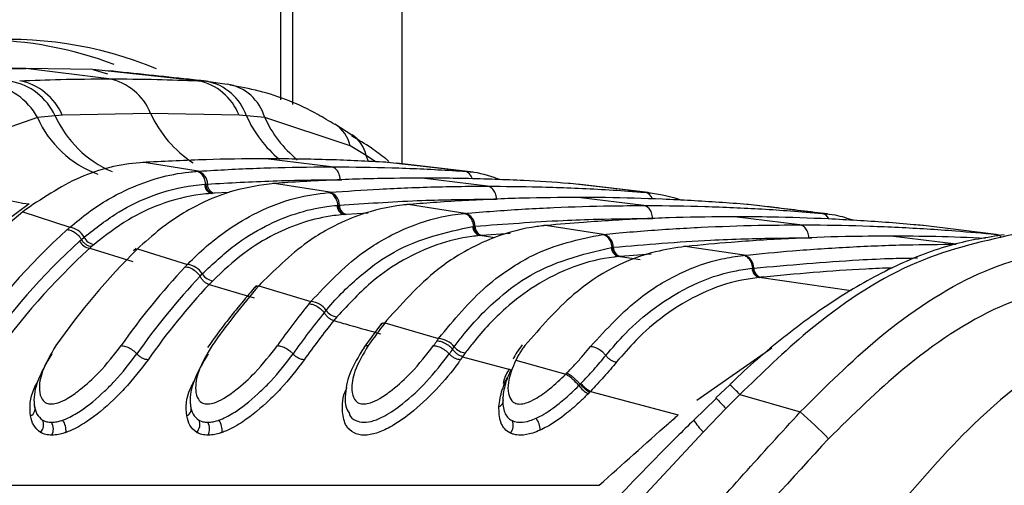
# Model space of a CAD drawing. Header units: millimetres. Extents: x 20 to 22981, y 40 to 19992.
# Tile 137 of 158: x 17778 to 17827, y 5893 to 5916. Entities that reach past the tile are written whole.
import ezdxf

# ---------------------------------------------------------------- set-up
doc = ezdxf.new("R2010")
doc.units = ezdxf.units.MM
doc.header["$LTSCALE"] = 2

msp = doc.modelspace()

# ---------------------------------------------------------------- linework, layer by layer
at = {"color": 8, "linetype": 'Continuous', "lineweight": 25}
for p, q in [((17791.247, 5911.814), (17791.247, 6410.022)), ((17797.262, 6410.022), (17797.262, 5908.625)), ((17795.609, 5908.74), (17795.496, 5909.041)), ((17795.949, 5908.726), (17795.496, 5909.041)), ((17794.206, 5907.832), (17794.286, 5907.831)), ((17788.668, 5907.195), (17787.925, 5907.158)), ((17795.597, 5906.174), (17794.497, 5906.11)), ((17801.904, 5904.938), (17801.145, 5905.053)), ((17802.664, 5905.156), (17801.251, 5905.063)), ((17817.541, 5904.945), (17817.691, 5904.942)), ((17809.144, 5903.846), (17808.048, 5904.01)), ((17809.69, 5904.131), (17808.142, 5904.019)), ((17819.642, 5902.301), (17815.06, 5902.97)), ((17811.954, 5896.867), (17815.695, 5899.471))]:
    msp.add_line(p, q, dxfattribs=at)
at = {"color": 7, "linetype": 'Continuous', "lineweight": 25}
for p, q in [((17791.832, 5911.58), (17791.832, 6410.022)), ((17775.208, 5913.313), (17778.544, 5913.367)), ((17778.544, 5913.367), (17777.068, 5913.367)), ((17782.674, 5912.856), (17778.544, 5913.367)), ((17781.88, 5913.313), (17778.544, 5913.367)), ((17787.116, 5912.76), (17781.88, 5913.313)), ((17781.88, 5913.313), (17782.606, 5913.112)), ((17787.116, 5912.76), (17787.543, 5912.734)), ((17787.543, 5912.734), (17788.565, 5912.599)), ((17784.758, 5911.138), (17780.361, 5911.043)), ((17789.16, 5911.043), (17784.758, 5911.138)), ((17779.118, 5910.932), (17775.078, 5909.515)), ((17779.999, 5911.022), (17779.118, 5910.932)), ((17780.361, 5911.043), (17779.999, 5911.022)), ((17789.527, 5911.022), (17789.16, 5911.043)), ((17790.439, 5910.932), (17789.527, 5911.022)), ((17794.691, 5909.515), (17790.439, 5910.932)), ((17794.779, 5910.048), (17793.928, 5910.597)), ((17795.496, 5909.041), (17794.691, 5909.515)), ((17784.44, 5908.696), (17784.376, 5908.698)), ((17784.534, 5908.701), (17784.44, 5908.696)), ((17787.117, 5908.256), (17784.44, 5908.696)), ((17793.756, 5908.474), (17790.499, 5908.877)), ((17796.558, 5908.696), (17796.465, 5908.701)), ((17796.619, 5908.747), (17796.481, 5908.869)), ((17800.394, 5908.256), (17796.558, 5908.696)), ((17800.825, 5908.215), (17797.026, 5908.652)), ((17787.029, 5908.25), (17787.117, 5908.256)), ((17800.394, 5908.256), (17800.481, 5908.25)), ((17790.908, 5907.646), (17790.84, 5907.648)), ((17790.986, 5907.652), (17790.908, 5907.646)), ((17793.682, 5907.207), (17790.908, 5907.646)), ((17801.534, 5907.511), (17798.277, 5907.914)), ((17805.647, 5907.646), (17805.569, 5907.652)), ((17809.385, 5907.207), (17805.647, 5907.646)), ((17787.446, 5907.606), (17787.502, 5907.61)), ((17787.503, 5907.61), (17787.588, 5907.616)), ((17787.84, 5907.153), (17787.781, 5907.149)), ((17787.925, 5907.158), (17787.84, 5907.153)), ((17793.608, 5907.201), (17793.682, 5907.207)), ((17809.539, 5907.192), (17806.019, 5907.608)), ((17809.385, 5907.207), (17809.459, 5907.201)), ((17809.312, 5906.549), (17806.056, 5906.952)), ((17778.713, 5906.629), (17777.551, 5905.765)), ((17778.542, 5906.359), (17778.393, 5906.241)), ((17778.393, 5906.241), (17780.735, 5905.468)), ((17794.037, 5906.557), (17794.085, 5906.561)), ((17794.085, 5906.561), (17794.157, 5906.567)), ((17797.586, 5906.598), (17797.514, 5906.599)), ((17797.654, 5906.604), (17797.586, 5906.598)), ((17800.43, 5906.16), (17797.586, 5906.598)), ((17814.525, 5906.598), (17814.457, 5906.604)), ((17818.194, 5906.16), (17814.525, 5906.598)), ((17794.424, 5906.104), (17794.375, 5906.1)), ((17794.497, 5906.11), (17794.424, 5906.104)), ((17800.366, 5906.154), (17800.43, 5906.16)), ((17817.09, 5905.587), (17813.834, 5905.99)), ((17818.194, 5906.16), (17818.257, 5906.154)), ((17800.804, 5905.51), (17800.846, 5905.514)), ((17800.846, 5905.514), (17800.909, 5905.52)), ((17804.419, 5905.552), (17804.344, 5905.553)), ((17804.478, 5905.558), (17804.419, 5905.552)), ((17807.317, 5905.115), (17804.419, 5905.552)), ((17823.248, 5905.552), (17823.19, 5905.558)), ((17826.863, 5905.115), (17823.248, 5905.552)), ((17781.221, 5904.777), (17781.311, 5904.857)), ((17781.311, 5904.857), (17781.441, 5904.971)), ((17801.188, 5905.057), (17801.145, 5905.053)), ((17801.251, 5905.063), (17801.188, 5905.057)), ((17807.26, 5905.11), (17807.317, 5905.115)), ((17824.868, 5904.624), (17821.612, 5905.027)), ((17826.863, 5905.115), (17826.92, 5905.11)), ((17781.814, 5904.503), (17781.729, 5904.426)), ((17781.729, 5904.426), (17783.871, 5903.764)), ((17781.941, 5904.613), (17781.814, 5904.503)), ((17784.03, 5904.419), (17783.905, 5904.301)), ((17784.228, 5904.511), (17784.105, 5904.392)), ((17784.105, 5904.392), (17786.596, 5903.619)), ((17807.706, 5904.466), (17807.742, 5904.47)), ((17807.743, 5904.47), (17807.798, 5904.475)), ((17811.346, 5904.512), (17811.294, 5904.507)), ((17811.372, 5904.51), (17811.294, 5904.51)), ((17811.425, 5904.515), (17811.372, 5904.51)), ((17814.314, 5904.074), (17811.372, 5904.51)), ((17808.086, 5904.013), (17808.048, 5904.01)), ((17808.142, 5904.019), (17808.086, 5904.013)), ((17814.263, 5904.069), (17814.314, 5904.074)), ((17814.715, 5903.426), (17814.748, 5903.43)), ((17814.748, 5903.43), (17814.797, 5903.435)), ((17787.219, 5903.034), (17787.329, 5903.149)), ((17787.849, 5902.81), (17787.67, 5902.623)), ((17815.094, 5902.973), (17815.06, 5902.97)), ((17815.143, 5902.978), (17815.094, 5902.973)), ((17787.67, 5902.623), (17789.921, 5901.962)), ((17790.036, 5902.573), (17789.931, 5902.453)), ((17790.247, 5902.664), (17790.141, 5902.545)), ((17790.141, 5902.545), (17792.741, 5901.774)), ((17793.402, 5901.216), (17793.497, 5901.33)), ((17794.034, 5901.01), (17793.88, 5900.822)), ((17796.51, 5900.821), (17796.418, 5900.703)), ((17796.198, 5900.614), (17795.373, 5899.486)), ((17796.3, 5900.718), (17796.208, 5900.6)), ((17796.418, 5900.703), (17799.102, 5899.934)), ((17799.796, 5899.402), (17799.879, 5899.516)), ((17800.43, 5899.214), (17800.296, 5899.027)), ((17800.296, 5899.027), (17802.715, 5898.364)), ((17803.042, 5899.043), (17802.939, 5898.851)), ((17802.939, 5898.851), (17805.431, 5898.157)), ((17805.431, 5898.157), (17805.492, 5898.219)), ((17806.08, 5897.586), (17806.148, 5897.655)), ((17806.148, 5897.655), (17806.184, 5897.693)), ((17813.601, 5897.63), (17812.911, 5896.97)), ((17806.619, 5897.256), (17806.546, 5897.181)), ((17806.658, 5897.297), (17806.619, 5897.256)), ((17806.658, 5897.297), (17811.037, 5896.13)), ((17812.929, 5896.952), (17811.807, 5895.867)), ((17814.099, 5897.145), (17813.408, 5896.448)), ((17814.099, 5897.145), (17817.11, 5896.277)), ((17813.408, 5896.448), (17812.283, 5895.285)), ((17812.283, 5895.285), (17807.86, 5890.523)), ((17767.844, 5892.624), (17807.089, 5892.624))]:
    msp.add_line(p, q, dxfattribs=at)
for centre, radius, start, end in [((17777.748, 5895.964), 18.851, 67.2319, 123.226), ((17776.304, 5896.178), 18.612, 69.0867, 89.7009), ((17776.266, 5909.393), 3.241, 28.3543, 81.6925), ((17777.245, 5909.747), 3.035, 24.8516, 79.8081), ((17777.674, 5909.893), 2.922, 23.1896, 78.8965), ((17782.129, 5910.072), 2.837, 22.0793, 78.9167), ((17786.589, 5910.057), 2.754, 20.9807, 78.9709), ((17787.052, 5910.159), 2.621, 19.229, 79.2083), ((17788.179, 5910.279), 2.352, 16.1178, 80.5757), ((17779.445, 5913.181), 6.593, 218.8981, 263.6208), ((17786.934, 5907.628), 0.655, 358.9411, 73.7492), ((17787.913, 5907.597), 0.468, 178.9438, 253.6041), ((17788.056, 5907.607), 0.468, 178.9399, 253.749), ((17793.498, 5906.574), 0.659, 359.3673, 73.7942), ((17799.452, 5880.709), 33.097, 129.5162, 145.2438), ((17794.508, 5906.552), 0.471, 179.3646, 253.6676), ((17794.628, 5906.562), 0.471, 179.3659, 253.7939), ((17800.246, 5905.523), 0.663, 359.7293, 73.8339), ((17803.273, 5880.238), 33.832, 132.0753, 145.1373), ((17780.611, 5904.542), 0.934, 27.3346, 82.4061), ((17801.278, 5905.508), 0.474, 179.7236, 253.7215), ((17801.382, 5905.518), 0.474, 179.7276, 253.8336), ((17803.711, 5880.059), 33.418, 132.2975, 145.1289), ((17781.814, 5905.091), 0.671, 207.9142, 262.648), ((17782.032, 5905.269), 0.662, 206.7438, 262.0561), ((17807.132, 5904.475), 0.666, 0.0425, 73.8694), ((17803.988, 5879.961), 33.075, 132.2975, 145.1289), ((17808.388, 5879.763), 34.587, 134.5948, 145.0502), ((17808.182, 5904.467), 0.476, 180.0354, 253.7688), ((17808.274, 5904.476), 0.476, 180.0407, 253.8691), ((17814.128, 5903.431), 0.669, 0.3168, 73.9014), ((17812.171, 5879.347), 35.261, 136.7608, 144.9898), ((17786.473, 5902.622), 1.005, 31.6446, 82.9971), ((17815.193, 5903.429), 0.478, 180.3085, 253.81), ((17815.276, 5903.438), 0.478, 180.3149, 253.9011), ((17812.543, 5879.222), 34.762, 136.7608, 144.9898), ((17787.94, 5903.517), 0.713, 211.0959, 262.6989), ((17812.855, 5879.097), 34.464, 136.9509, 144.9851), ((17817.251, 5878.923), 35.958, 138.9323, 144.9431), ((17790.122, 5902.276), 0.27, 85.7893, 136.5414), ((17792.62, 5900.701), 1.08, 35.6151, 83.5517), ((17821.005, 5878.548), 36.583, 140.8267, 144.914), ((17794.124, 5901.77), 0.766, 215.0962, 263.2888), ((17821.362, 5878.435), 36.066, 140.8267, 144.914), ((17821.661, 5878.321), 35.751, 140.9941, 144.912), ((17826.057, 5878.164), 37.234, 142.7489, 144.8957), ((17796.395, 5900.444), 0.26, 84.7715, 139.2109), ((17829.787, 5877.823), 37.821, 144.4429, 144.8889), ((17798.982, 5898.781), 1.159, 39.3478, 84.0737), ((17830.13, 5877.72), 37.286, 144.4429, 144.8889), ((17800.519, 5900.031), 0.822, 218.8511, 263.8367), ((17830.416, 5877.616), 36.955, 144.5933, 144.8887), ((17804.016, 5895.893), 2.669, 39.3431, 57.9911), ((17807.574, 5898.838), 1.95, 219.9742, 238.1822), ((17807.52, 5898.812), 1.743, 219.9491, 240.3599), ((17802.003, 5896.85), 0.324, 287.6377, 26.8337), ((17778.631, 5896.42), 0.372, 294.0395, 25.3165), ((17786.409, 5896.42), 0.372, 294.0395, 25.3165), ((17803.138, 5895.344), 1.02, 1.392, 37.2651), ((17803.745, 5880.816), 20.436, 43.7096, 49.158), ((17778.893, 5895.635), 0.536, 315.404, 26.0944), ((17779.255, 5895.424), 0.66, 332.5655, 30.5115), ((17779.673, 5895.358), 0.871, 353.0733, 35.7174), ((17786.671, 5895.635), 0.536, 315.404, 26.0944), ((17787.033, 5895.424), 0.66, 332.5655, 30.5115), ((17787.451, 5895.358), 0.871, 353.0733, 35.7174), ((17802.267, 5895.598), 0.551, 317.4058, 26.5142)]:
    msp.add_arc(centre, radius, start, end, dxfattribs=at)
at = {"color": 8, "linetype": 'Continuous', "lineweight": 25}
for centre, radius, start, end in [((17789.973, 5913.485), 5.718, 204.2238, 237.137), ((17783.956, 5913.083), 5.295, 203.9691, 249.7337), ((17784.956, 5913.247), 5.433, 204.1653, 247.0117), ((17794.875, 5913.376), 5.843, 203.7603, 230.7334), ((17795.743, 5913.346), 5.827, 204.4729, 230.7637), ((17793.001, 5909.149), 1.73, 12.2201, 57.2818), ((17793.819, 5908.647), 1.722, 13.2295, 55.6287), ((17800.282, 5907.757), 0.512, 13.1902, 77.3769), ((17809.282, 5906.726), 0.492, 18.754, 77.9291), ((17818.111, 5905.711), 0.457, 23.07, 79.5796), ((17826.802, 5904.712), 0.408, 40.8877, 81.2846), ((17809.581, 5893.005), 6.128, 42.4981, 49.0349), ((17828.862, 5911.641), 21.672, 222.6047, 224.5102), ((17814.071, 5897.244), 2.652, 211.0704, 227.5908)]:
    msp.add_arc(centre, radius, start, end, dxfattribs=at)
at = {"color": 7, "linetype": 'Continuous', "lineweight": 25}
for points, knots in [([(17787.629, 5912.726), (17787.306, 5912.762), (17785.691, 5912.942), (17783.991, 5913.117), (17782.631, 5913.258)], [0, 0, 0, 0, 0.200298, 1, 1, 1, 1]), ([(17778.237, 5912.76), (17778.915, 5912.786), (17780.393, 5912.843), (17781.873, 5912.852), (17782.674, 5912.856)], [0, 0, 0, 0, 0.458483, 1, 1, 1, 1]), ([(17782.674, 5912.856), (17783.476, 5912.852), (17784.956, 5912.843), (17786.437, 5912.786), (17787.116, 5912.76)], [0, 0, 0, 0, 0.541517, 1, 1, 1, 1]), ([(17793.924, 5910.584), (17793.645, 5910.753), (17792.453, 5911.477), (17790.702, 5912.18), (17789.197, 5912.457), (17788.71, 5912.546)], [0, 0, 0, 0, 0.17079, 0.731881, 1, 1, 1, 1]), ([(17796.468, 5908.868), (17796.234, 5909.054), (17795.694, 5909.481), (17795.098, 5909.82), (17794.761, 5910.012)], [0, 0, 0, 0, 0.434652, 1, 1, 1, 1]), ([(17784.44, 5908.696), (17784.434, 5908.695), (17783.419, 5908.636), (17781.352, 5908.219), (17779.487, 5906.985), (17778.542, 5906.359)], [0, 0, 0, 0, 0.002812, 0.494132, 1, 1, 1, 1]), ([(17790.499, 5908.877), (17790.451, 5908.877), (17789.457, 5908.876), (17787.468, 5908.849), (17785.528, 5908.751), (17784.534, 5908.701)], [0, 0, 0, 0, 0.024033, 0.499895, 1, 1, 1, 1]), ([(17796.465, 5908.701), (17796.416, 5908.704), (17795.423, 5908.762), (17793.434, 5908.852), (17791.494, 5908.868), (17790.499, 5908.877)], [0, 0, 0, 0, 0.024244, 0.500106, 1, 1, 1, 1]), ([(17780.735, 5905.468), (17781.042, 5905.722), (17781.98, 5906.498), (17783.933, 5907.615), (17785.778, 5908.143), (17786.907, 5908.24), (17787.029, 5908.25)], [0, 0, 0, 0, 0.160385, 0.490153, 0.944734, 1, 1, 1, 1]), ([(17787.502, 5907.61), (17787.495, 5907.662), (17787.475, 5907.804), (17787.382, 5908.014), (17787.223, 5908.195), (17787.094, 5908.232), (17787.029, 5908.25)], [0, 0, 0, 0, 0.160981, 0.440654, 0.720327, 1, 1, 1, 1]), ([(17787.117, 5908.256), (17787.263, 5908.266), (17788.355, 5908.336), (17790.393, 5908.431), (17792.461, 5908.472), (17793.581, 5908.473), (17793.756, 5908.474)], [0, 0, 0, 0, 0.0661, 0.493687, 0.921273, 1, 1, 1, 1]), ([(17794.206, 5907.832), (17794.201, 5907.885), (17794.186, 5908.027), (17794.101, 5908.237), (17793.948, 5908.418), (17793.82, 5908.455), (17793.756, 5908.474)], [0, 0, 0, 0, 0.161092, 0.440728, 0.720364, 1, 1, 1, 1]), ([(17793.756, 5908.474), (17793.93, 5908.473), (17795.051, 5908.472), (17797.118, 5908.431), (17799.156, 5908.336), (17800.248, 5908.266), (17800.394, 5908.256)], [0, 0, 0, 0, 0.078728, 0.506313, 0.933899, 1, 1, 1, 1]), ([(17800.481, 5908.25), (17800.608, 5908.241), (17801.182, 5908.198), (17801.741, 5907.995), (17802.176, 5907.838)], [0, 0, 0, 0, 0.220456, 1, 1, 1, 1]), ([(17790.908, 5907.646), (17790.233, 5907.556), (17789.059, 5907.4), (17787.208, 5906.675), (17785.63, 5905.752), (17784.616, 5904.854), (17784.228, 5904.511)], [0, 0, 0, 0, 0.284926, 0.4961, 0.80713, 1, 1, 1, 1]), ([(17787.588, 5907.616), (17788.677, 5907.677), (17790.331, 5907.77), (17792.537, 5907.824), (17793.654, 5907.83), (17794.206, 5907.832)], [0, 0, 0, 0, 0.493682, 0.749994, 1, 1, 1, 1]), ([(17798.277, 5907.914), (17797.535, 5907.91), (17796.32, 5907.902), (17794.092, 5907.836), (17792.404, 5907.751), (17791.189, 5907.666), (17790.986, 5907.652)], [0, 0, 0, 0, 0.305202, 0.499842, 0.916458, 1, 1, 1, 1]), ([(17805.569, 5907.652), (17804.826, 5907.701), (17803.612, 5907.781), (17801.383, 5907.874), (17799.694, 5907.912), (17798.479, 5907.914), (17798.277, 5907.914)], [0, 0, 0, 0, 0.305522, 0.500162, 0.917082, 1, 1, 1, 1]), ([(17781.441, 5904.971), (17782.016, 5905.422), (17783.088, 5906.262), (17784.93, 5907.126), (17786.372, 5907.508), (17787.262, 5907.589), (17787.446, 5907.606)], [0, 0, 0, 0, 0.310244, 0.578241, 0.913143, 1, 1, 1, 1]), ([(17786.596, 5903.619), (17786.605, 5903.629), (17787.199, 5904.244), (17788.262, 5905.162), (17790.063, 5906.26), (17791.788, 5906.953), (17793.063, 5907.127), (17793.608, 5907.201)], [0, 0, 0, 0, 0.0043085, 0.292825, 0.4919436, 0.7826849, 1, 1, 1, 1]), ([(17794.085, 5906.561), (17794.077, 5906.613), (17794.056, 5906.756), (17793.963, 5906.965), (17793.802, 5907.146), (17793.673, 5907.183), (17793.608, 5907.201)], [0, 0, 0, 0, 0.161012, 0.440674, 0.720337, 1, 1, 1, 1]), ([(17793.682, 5907.207), (17794.506, 5907.265), (17795.802, 5907.357), (17798.117, 5907.462), (17799.911, 5907.507), (17801.232, 5907.511), (17801.534, 5907.511)], [0, 0, 0, 0, 0.314829, 0.495571, 0.884785, 1, 1, 1, 1]), ([(17801.984, 5906.87), (17801.979, 5906.922), (17801.964, 5907.065), (17801.879, 5907.274), (17801.726, 5907.456), (17801.598, 5907.493), (17801.534, 5907.511)], [0, 0, 0, 0, 0.161092, 0.440728, 0.720364, 1, 1, 1, 1]), ([(17801.534, 5907.511), (17802.381, 5907.505), (17803.702, 5907.496), (17806.041, 5907.419), (17807.811, 5907.325), (17809.107, 5907.228), (17809.385, 5907.207)], [0, 0, 0, 0, 0.32369, 0.504431, 0.893531, 1, 1, 1, 1]), ([(17809.459, 5907.201), (17809.521, 5907.196), (17810.129, 5907.141), (17810.727, 5906.97), (17811.265, 5906.816)], [0, 0, 0, 0, 0.101631, 1, 1, 1, 1]), ([(17787.781, 5907.149), (17787.603, 5907.134), (17786.738, 5907.059), (17785.337, 5906.695), (17783.546, 5905.863), (17782.501, 5905.05), (17781.941, 5904.613)], [0, 0, 0, 0, 0.08676, 0.421461, 0.689498, 1, 1, 1, 1]), ([(17794.157, 5906.567), (17795.45, 5906.653), (17797.307, 5906.777), (17799.916, 5906.856), (17801.233, 5906.865), (17801.984, 5906.87)], [0, 0, 0, 0, 0.495563, 0.712251, 1, 1, 1, 1]), ([(17806.056, 5906.952), (17805.128, 5906.945), (17803.728, 5906.934), (17801.381, 5906.851), (17799.507, 5906.75), (17798.108, 5906.639), (17797.654, 5906.604)], [0, 0, 0, 0, 0.330895, 0.499787, 0.837714, 1, 1, 1, 1]), ([(17814.457, 5906.604), (17813.53, 5906.673), (17812.131, 5906.779), (17809.783, 5906.89), (17807.91, 5906.944), (17806.509, 5906.95), (17806.056, 5906.952)], [0, 0, 0, 0, 0.331322, 0.500214, 0.838141, 1, 1, 1, 1]), ([(17787.329, 5903.149), (17787.851, 5903.64), (17788.845, 5904.577), (17790.904, 5905.833), (17792.657, 5906.417), (17793.867, 5906.54), (17794.037, 5906.557)], [0, 0, 0, 0, 0.260049, 0.495705, 0.929228, 1, 1, 1, 1]), ([(17797.586, 5906.598), (17797.488, 5906.589), (17796.673, 5906.513), (17795.364, 5906.205), (17793.854, 5905.533), (17792.155, 5904.529), (17791.052, 5903.451), (17790.247, 5902.664)], [0, 0, 0, 0, 0.037003, 0.308027, 0.496839, 0.632749, 1, 1, 1, 1]), ([(17800.43, 5906.16), (17800.482, 5906.164), (17801.478, 5906.251), (17802.948, 5906.357), (17805.313, 5906.478), (17807.277, 5906.539), (17808.768, 5906.546), (17809.312, 5906.549)], [0, 0, 0, 0, 0.0173915, 0.3369317, 0.4966963, 0.8162996, 1, 1, 1, 1]), ([(17809.762, 5905.908), (17809.757, 5905.96), (17809.742, 5906.102), (17809.657, 5906.312), (17809.504, 5906.494), (17809.376, 5906.531), (17809.312, 5906.549)], [0, 0, 0, 0, 0.161092, 0.440728, 0.720364, 1, 1, 1, 1]), ([(17809.312, 5906.549), (17809.383, 5906.549), (17810.401, 5906.548), (17811.892, 5906.524), (17814.258, 5906.436), (17816.201, 5906.325), (17817.67, 5906.203), (17818.194, 5906.16)], [0, 0, 0, 0, 0.023999, 0.34354, 0.503304, 0.822907, 1, 1, 1, 1]), ([(17818.474, 5906.13), (17817.598, 5906.236), (17816.402, 5906.382), (17815.171, 5906.527), (17814.841, 5906.566)], [0, 0, 0, 0, 0.73219, 1, 1, 1, 1]), ([(17794.375, 5906.1), (17794.21, 5906.084), (17793.035, 5905.97), (17791.33, 5905.409), (17789.326, 5904.195), (17788.357, 5903.287), (17787.849, 5902.81)], [0, 0, 0, 0, 0.070691, 0.503986, 0.739713, 1, 1, 1, 1]), ([(17792.741, 5901.774), (17793.555, 5902.635), (17794.659, 5903.801), (17796.37, 5904.899), (17797.864, 5905.634), (17799.26, 5906.028), (17800.171, 5906.132), (17800.366, 5906.154)], [0, 0, 0, 0, 0.363104, 0.492334, 0.672218, 0.929868, 1, 1, 1, 1]), ([(17800.846, 5905.514), (17800.838, 5905.566), (17800.816, 5905.708), (17800.722, 5905.918), (17800.56, 5906.099), (17800.431, 5906.135), (17800.366, 5906.154)], [0, 0, 0, 0, 0.161031, 0.440687, 0.720344, 1, 1, 1, 1]), ([(17800.909, 5905.52), (17802.374, 5905.63), (17804.403, 5905.784), (17807.355, 5905.889), (17808.842, 5905.9), (17809.762, 5905.908)], [0, 0, 0, 0, 0.496689, 0.688219, 1, 1, 1, 1]), ([(17813.834, 5905.99), (17813.694, 5905.989), (17812.608, 5905.988), (17811.048, 5905.959), (17808.682, 5905.866), (17806.649, 5905.747), (17805.091, 5905.611), (17804.478, 5905.558)], [0, 0, 0, 0, 0.04475, 0.348076, 0.499734, 0.80312, 1, 1, 1, 1]), ([(17823.19, 5905.558), (17823.049, 5905.57), (17821.963, 5905.669), (17820.404, 5905.784), (17818.039, 5905.91), (17816.006, 5905.978), (17814.447, 5905.986), (17813.834, 5905.99)], [0, 0, 0, 0, 0.045283, 0.348609, 0.500266, 0.803652, 1, 1, 1, 1]), ([(17818.257, 5906.154), (17818.453, 5906.135), (17818.967, 5906.084), (17819.469, 5905.917), (17819.781, 5905.814)], [0, 0, 0, 0, 0.379338, 1, 1, 1, 1]), ([(17780.602, 5905.35), (17780.603, 5905.351), (17780.647, 5905.39), (17780.691, 5905.429), (17780.735, 5905.468)], [0, 0, 0, 0, 0.0094, 1, 1, 1, 1]), ([(17780.602, 5905.35), (17780.671, 5905.341), (17780.809, 5905.323), (17781.035, 5905.185), (17781.206, 5905.018), (17781.283, 5904.9), (17781.311, 5904.857)], [0, 0, 0, 0, 0.281356, 0.561532, 0.840526, 1, 1, 1, 1]), ([(17793.497, 5901.33), (17793.542, 5901.384), (17794.121, 5902.07), (17795.217, 5903.131), (17797.56, 5904.796), (17799.465, 5905.215), (17800.804, 5905.51)], [0, 0, 0, 0, 0.022107, 0.283651, 0.496206, 1, 1, 1, 1]), ([(17804.419, 5905.552), (17804.19, 5905.526), (17803.249, 5905.417), (17801.823, 5904.999), (17800.336, 5904.251), (17798.545, 5903.08), (17797.385, 5901.793), (17796.51, 5900.821)], [0, 0, 0, 0, 0.078702, 0.324589, 0.496687, 0.620034, 1, 1, 1, 1]), ([(17807.317, 5905.115), (17807.518, 5905.134), (17808.664, 5905.243), (17810.284, 5905.366), (17812.649, 5905.497), (17814.76, 5905.573), (17816.399, 5905.582), (17817.09, 5905.587)], [0, 0, 0, 0, 0.061922, 0.352279, 0.497453, 0.787868, 1, 1, 1, 1]), ([(17817.54, 5904.945), (17817.535, 5904.997), (17817.52, 5905.14), (17817.435, 5905.35), (17817.282, 5905.531), (17817.154, 5905.568), (17817.09, 5905.587)], [0, 0, 0, 0, 0.161092, 0.440728, 0.720364, 1, 1, 1, 1]), ([(17817.09, 5905.587), (17817.309, 5905.586), (17818.474, 5905.584), (17820.112, 5905.549), (17822.478, 5905.451), (17824.571, 5905.323), (17826.19, 5905.176), (17826.863, 5905.115)], [0, 0, 0, 0, 0.067017, 0.357375, 0.502549, 0.792963, 1, 1, 1, 1]), ([(17801.145, 5905.053), (17801.014, 5905.04), (17799.711, 5904.905), (17797.88, 5904.249), (17795.65, 5902.745), (17794.622, 5901.641), (17794.034, 5901.01)], [0, 0, 0, 0, 0.050673, 0.503819, 0.716324, 1, 1, 1, 1]), ([(17799.102, 5899.934), (17799.863, 5900.855), (17801.004, 5902.236), (17802.658, 5903.437), (17804.545, 5904.547), (17806.08, 5904.865), (17807.26, 5905.11)], [0, 0, 0, 0, 0.328466, 0.492618, 0.610176, 1, 1, 1, 1]), ([(17807.742, 5904.47), (17807.734, 5904.522), (17807.712, 5904.664), (17807.617, 5904.873), (17807.454, 5905.054), (17807.325, 5905.091), (17807.26, 5905.11)], [0, 0, 0, 0, 0.161045, 0.440696, 0.720348, 1, 1, 1, 1]), ([(17807.798, 5904.475), (17809.412, 5904.61), (17811.591, 5904.791), (17814.839, 5904.921), (17816.473, 5904.936), (17817.54, 5904.945)], [0, 0, 0, 0, 0.497444, 0.671476, 1, 1, 1, 1]), ([(17821.612, 5905.027), (17820.86, 5905.022), (17819.162, 5905.011), (17816.516, 5904.911), (17813.871, 5904.745), (17812.175, 5904.586), (17811.425, 5904.515)], [0, 0, 0, 0, 0.221137, 0.499684, 0.778766, 1, 1, 1, 1]), ([(17827.271, 5905.093), (17826.413, 5904.96), (17824.608, 5904.68), (17821.845, 5903.597), (17819.017, 5902.034), (17816.283, 5900.042), (17814.481, 5898.5), (17813.632, 5897.661), (17813.6, 5897.629)], [0, 0, 0, 0, 0.181359, 0.381521, 0.58365, 0.789899, 0.992003, 1, 1, 1, 1]), ([(17827.723, 5905.107), (17826.019, 5904.726), (17822.64, 5903.97), (17817.887, 5900.809), (17815.208, 5898.217), (17814.099, 5897.145)], [0, 0, 0, 0, 0.373601, 0.740943, 1, 1, 1, 1]), ([(17826.334, 5904.913), (17825.51, 5904.948), (17823.936, 5905.015), (17822.362, 5905.023), (17821.612, 5905.027)], [0, 0, 0, 0, 0.52375, 1, 1, 1, 1]), ([(17799.879, 5899.516), (17800.01, 5899.691), (17800.647, 5900.539), (17801.812, 5901.754), (17804.217, 5903.627), (17806.244, 5904.114), (17807.706, 5904.466)], [0, 0, 0, 0, 0.062027, 0.301058, 0.495826, 1, 1, 1, 1]), ([(17811.372, 5904.51), (17810.882, 5904.435), (17808.952, 5904.142), (17806.088, 5902.677), (17804.178, 5900.479), (17803.394, 5899.578)], [0, 0, 0, 0, 0.167171, 0.658602, 1, 1, 1, 1]), ([(17814.314, 5904.074), (17815.119, 5904.153), (17816.868, 5904.323), (17819.568, 5904.497), (17822.281, 5904.606), (17824.049, 5904.619), (17824.868, 5904.624)], [0, 0, 0, 0, 0.229155, 0.497999, 0.767356, 1, 1, 1, 1]), ([(17817.11, 5896.277), (17818.375, 5897.536), (17821.175, 5900.325), (17826.03, 5903.528), (17829.336, 5904.269), (17830.99, 5904.639)], [0, 0, 0, 0, 0.291567, 0.64553, 1, 1, 1, 1]), ([(17808.048, 5904.01), (17807.981, 5904.003), (17806.56, 5903.853), (17804.598, 5903.125), (17802.315, 5901.397), (17801.18, 5900.209), (17800.559, 5899.384), (17800.43, 5899.214)], [0, 0, 0, 0, 0.023785, 0.504037, 0.698785, 0.937924, 1, 1, 1, 1]), ([(17806.665, 5899.528), (17807.466, 5900.401), (17808.836, 5901.895), (17811.101, 5903.232), (17812.841, 5903.864), (17813.907, 5904.018), (17814.263, 5904.069)], [0, 0, 0, 0, 0.360245, 0.616478, 0.87209, 1, 1, 1, 1]), ([(17814.748, 5903.43), (17814.74, 5903.482), (17814.717, 5903.624), (17814.621, 5903.833), (17814.458, 5904.014), (17814.328, 5904.051), (17814.263, 5904.069)], [0, 0, 0, 0, 0.161052, 0.440701, 0.720351, 1, 1, 1, 1]), ([(17786.484, 5903.502), (17786.485, 5903.502), (17786.522, 5903.542), (17786.559, 5903.581), (17786.596, 5903.619)], [0, 0, 0, 0, 0.0095078, 1, 1, 1, 1]), ([(17786.484, 5903.502), (17786.553, 5903.494), (17786.692, 5903.477), (17786.925, 5903.347), (17787.106, 5903.188), (17787.189, 5903.076), (17787.22, 5903.035)], [0, 0, 0, 0, 0.279613, 0.559227, 0.83884, 1, 1, 1, 1]), ([(17807.425, 5899.084), (17807.747, 5899.46), (17808.506, 5900.346), (17810.542, 5902.096), (17812.734, 5903.149), (17814.418, 5903.385), (17814.715, 5903.426)], [0, 0, 0, 0, 0.155855, 0.367463, 0.888474, 1, 1, 1, 1]), ([(17787.67, 5902.623), (17787.632, 5902.634), (17787.557, 5902.657), (17787.428, 5902.751), (17787.306, 5902.879), (17787.248, 5902.983), (17787.219, 5903.035)], [0, 0, 0, 0, 0.249971, 0.499954, 0.749961, 1, 1, 1, 1]), ([(17815.06, 5902.97), (17814.771, 5902.93), (17813.134, 5902.706), (17811.001, 5901.688), (17809.018, 5899.99), (17808.279, 5899.129), (17807.965, 5898.763)], [0, 0, 0, 0, 0.11142, 0.63228, 0.84401, 1, 1, 1, 1]), ([(17831.749, 5902.92), (17830.187, 5902.565), (17827.055, 5901.854), (17822.42, 5898.784), (17819.735, 5896.138), (17818.517, 5894.938)], [0, 0, 0, 0, 0.352553, 0.706371, 1, 1, 1, 1]), ([(17789.926, 5902.462), (17789.435, 5901.881), (17788.632, 5900.929), (17787.886, 5899.891), (17787.595, 5899.486)], [0, 0, 0, 0, 0.610035, 1, 1, 1, 1]), ([(17792.644, 5901.657), (17792.645, 5901.657), (17792.677, 5901.696), (17792.709, 5901.735), (17792.741, 5901.774)], [0, 0, 0, 0, 0.009578, 1, 1, 1, 1]), ([(17792.644, 5901.657), (17792.714, 5901.649), (17792.854, 5901.633), (17793.093, 5901.511), (17793.282, 5901.361), (17793.37, 5901.255), (17793.403, 5901.216)], [0, 0, 0, 0, 0.279617, 0.559234, 0.838851, 1, 1, 1, 1]), ([(17837.104, 5901.505), (17835.183, 5901.068), (17831.34, 5900.195), (17826.001, 5896.243), (17823.028, 5892.765), (17821.72, 5891.234)], [0, 0, 0, 0, 0.358898, 0.717892, 1, 1, 1, 1]), ([(17793.88, 5900.822), (17793.841, 5900.834), (17793.763, 5900.856), (17793.628, 5900.946), (17793.498, 5901.068), (17793.435, 5901.166), (17793.403, 5901.216)], [0, 0, 0, 0, 0.2499755, 0.4999615, 0.7499674, 1, 1, 1, 1]), ([(17793.88, 5900.822), (17794.14, 5900.748), (17794.913, 5900.529), (17795.694, 5900.309), (17796.211, 5900.163)], [0, 0, 0, 0, 0.336503, 1, 1, 1, 1]), ([(17799.018, 5899.817), (17799.018, 5899.817), (17799.046, 5899.856), (17799.074, 5899.895), (17799.102, 5899.934)], [0, 0, 0, 0, 0.009627, 1, 1, 1, 1]), ([(17799.018, 5899.817), (17799.088, 5899.809), (17799.228, 5899.794), (17799.473, 5899.679), (17799.669, 5899.538), (17799.762, 5899.439), (17799.796, 5899.402)], [0, 0, 0, 0, 0.279619, 0.559239, 0.838858, 1, 1, 1, 1]), ([(17780.039, 5899.577), (17779.782, 5899.149), (17779.325, 5898.385), (17779.172, 5897.46), (17779.298, 5896.931), (17779.536, 5896.704), (17779.826, 5896.651), (17780.19, 5896.73), (17780.673, 5896.967), (17781.373, 5897.463), (17782.349, 5898.361), (17782.94, 5899.123), (17783.291, 5899.577)], [0, 0, 0, 0, 0.181549, 0.323795, 0.40885, 0.462296, 0.504185, 0.545984, 0.60056, 0.677304, 0.807908, 1, 1, 1, 1]), ([(17783.291, 5899.577), (17783.361, 5899.569), (17783.502, 5899.554), (17783.747, 5899.44), (17783.944, 5899.3), (17784.038, 5899.202), (17784.072, 5899.165)], [0, 0, 0, 0, 0.279636, 0.559272, 0.838908, 1, 1, 1, 1]), ([(17787.817, 5899.577), (17787.56, 5899.149), (17787.103, 5898.385), (17786.951, 5897.46), (17787.076, 5896.931), (17787.314, 5896.704), (17787.604, 5896.651), (17787.968, 5896.73), (17788.451, 5896.967), (17789.151, 5897.463), (17790.127, 5898.361), (17790.718, 5899.123), (17791.069, 5899.577)], [0, 0, 0, 0, 0.1815485, 0.3237951, 0.4088504, 0.462296, 0.5041852, 0.5459836, 0.6005596, 0.6773038, 0.8079076, 1, 1, 1, 1]), ([(17791.069, 5899.577), (17791.14, 5899.569), (17791.28, 5899.554), (17791.525, 5899.44), (17791.722, 5899.3), (17791.816, 5899.202), (17791.85, 5899.165)], [0, 0, 0, 0, 0.279636, 0.559272, 0.838908, 1, 1, 1, 1]), ([(17795.384, 5899.481), (17795.114, 5899.048), (17794.61, 5898.24), (17794.426, 5897.178), (17794.452, 5896.475), (17794.637, 5896.224), (17794.662, 5896.19)], [0, 0, 0, 0, 0.396946, 0.740682, 0.964732, 1, 1, 1, 1]), ([(17795.595, 5899.577), (17795.339, 5899.149), (17794.881, 5898.385), (17794.729, 5897.46), (17794.854, 5896.931), (17795.093, 5896.704), (17795.382, 5896.651), (17795.746, 5896.73), (17796.229, 5896.967), (17796.929, 5897.463), (17797.906, 5898.361), (17798.496, 5899.123), (17798.848, 5899.577)], [0, 0, 0, 0, 0.181549, 0.323795, 0.40885, 0.462296, 0.504185, 0.545984, 0.60056, 0.677304, 0.807908, 1, 1, 1, 1]), ([(17795.595, 5899.577), (17795.532, 5899.572), (17795.434, 5899.563), (17795.397, 5899.501), (17795.384, 5899.478)], [0, 0, 0, 0, 0.636476, 1, 1, 1, 1]), ([(17798.848, 5899.577), (17798.918, 5899.569), (17799.058, 5899.554), (17799.303, 5899.44), (17799.5, 5899.3), (17799.594, 5899.202), (17799.628, 5899.165)], [0, 0, 0, 0, 0.279636, 0.559272, 0.838908, 1, 1, 1, 1]), ([(17800.296, 5899.027), (17800.256, 5899.038), (17800.177, 5899.06), (17800.036, 5899.145), (17799.9, 5899.261), (17799.831, 5899.355), (17799.796, 5899.402)], [0, 0, 0, 0, 0.2499788, 0.4999667, 0.7499718, 1, 1, 1, 1]), ([(17803.264, 5899.613), (17803.172, 5899.493), (17802.993, 5899.261), (17802.866, 5899.014), (17802.805, 5898.896)], [0, 0, 0, 0, 0.517915, 1, 1, 1, 1]), ([(17803.394, 5899.578), (17803.351, 5899.519), (17803.264, 5899.401), (17803.147, 5899.222), (17803.076, 5899.102), (17803.042, 5899.043)], [0, 0, 0, 0, 0.335805, 0.671409, 1, 1, 1, 1]), ([(17805.492, 5898.219), (17805.522, 5898.25), (17805.686, 5898.419), (17805.972, 5898.724), (17806.339, 5899.132), (17806.556, 5899.396), (17806.665, 5899.528)], [0, 0, 0, 0, 0.069953, 0.379787, 0.68987, 1, 1, 1, 1]), ([(17807.425, 5899.084), (17807.393, 5899.122), (17807.304, 5899.227), (17807.115, 5899.377), (17806.875, 5899.501), (17806.735, 5899.519), (17806.665, 5899.528)], [0, 0, 0, 0, 0.16106, 0.440707, 0.720353, 1, 1, 1, 1]), ([(17779.843, 5899.165), (17779.574, 5898.717), (17779.079, 5897.892), (17778.923, 5897.018), (17778.961, 5896.637), (17778.967, 5896.579)], [0, 0, 0, 0, 0.5006885, 0.9227865, 1, 1, 1, 1]), ([(17780.38, 5895.867), (17780.439, 5895.889), (17780.728, 5895.998), (17781.464, 5896.423), (17782.272, 5897.106), (17783.24, 5898.079), (17783.722, 5898.709), (17784.072, 5899.165)], [0, 0, 0, 0, 0.041437, 0.201296, 0.499179, 0.63727, 1, 1, 1, 1]), ([(17784.629, 5898.872), (17784.256, 5898.384), (17783.74, 5897.709), (17782.691, 5896.653), (17781.786, 5895.889), (17780.951, 5895.409), (17780.609, 5895.281), (17780.537, 5895.253)], [0, 0, 0, 0, 0.35082, 0.485426, 0.783992, 0.954198, 1, 1, 1, 1]), ([(17787.621, 5899.165), (17787.353, 5898.717), (17786.857, 5897.892), (17786.701, 5897.018), (17786.739, 5896.637), (17786.745, 5896.579)], [0, 0, 0, 0, 0.500688, 0.922786, 1, 1, 1, 1]), ([(17788.158, 5895.867), (17788.217, 5895.889), (17788.506, 5895.998), (17789.242, 5896.423), (17790.05, 5897.106), (17791.018, 5898.079), (17791.501, 5898.709), (17791.85, 5899.165)], [0, 0, 0, 0, 0.041437, 0.201296, 0.499179, 0.63727, 1, 1, 1, 1]), ([(17792.408, 5898.872), (17792.034, 5898.384), (17791.518, 5897.709), (17790.469, 5896.653), (17789.564, 5895.889), (17788.729, 5895.409), (17788.388, 5895.281), (17788.315, 5895.253)], [0, 0, 0, 0, 0.3508199, 0.4854261, 0.7839916, 0.9541975, 1, 1, 1, 1]), ([(17794.657, 5896.182), (17794.66, 5896.167), (17794.699, 5896.005), (17794.941, 5895.834), (17795.357, 5895.727), (17795.87, 5895.821), (17796.535, 5896.12), (17797.464, 5896.768), (17798.612, 5897.846), (17799.272, 5898.703), (17799.628, 5899.165)], [0, 0, 0, 0, 0.01048, 0.113761, 0.20112, 0.286036, 0.37502, 0.520212, 0.741385, 1, 1, 1, 1]), ([(17802.939, 5898.851), (17802.784, 5898.473), (17802.544, 5897.886), (17802.547, 5897.205), (17802.685, 5896.868), (17802.898, 5896.704), (17803.133, 5896.65), (17803.493, 5896.718), (17804.012, 5896.965), (17804.701, 5897.456), (17805.17, 5897.907), (17805.431, 5898.157)], [0, 0, 0, 0, 0.231984, 0.360069, 0.466873, 0.51259, 0.572217, 0.631946, 0.711676, 0.840177, 1, 1, 1, 1]), ([(17806.184, 5897.693), (17806.403, 5897.923), (17806.852, 5898.398), (17807.231, 5898.851), (17807.425, 5899.084)], [0, 0, 0, 0, 0.48654, 1, 1, 1, 1]), ([(17802.698, 5898.36), (17802.608, 5898.161), (17802.397, 5897.693), (17802.33, 5897.25), (17802.292, 5896.996)], [0, 0, 0, 0, 0.426364, 1, 1, 1, 1]), ([(17802.62, 5898.428), (17802.492, 5898.211), (17802.347, 5897.965), (17802.325, 5897.709), (17802.322, 5897.677)], [0, 0, 0, 0, 0.876926, 1, 1, 1, 1]), ([(17807.965, 5898.763), (17807.76, 5898.518), (17807.362, 5898.041), (17806.888, 5897.54), (17806.658, 5897.297)], [0, 0, 0, 0, 0.514824, 1, 1, 1, 1]), ([(17802.101, 5896.542), (17802.14, 5896.817), (17802.207, 5897.294), (17802.432, 5897.798), (17802.528, 5898.012)], [0, 0, 0, 0, 0.576286, 1, 1, 1, 1]), ([(17805.492, 5898.219), (17805.544, 5898.19), (17805.648, 5898.13), (17805.851, 5897.964), (17806.025, 5897.796), (17806.115, 5897.693), (17806.148, 5897.655)], [0, 0, 0, 0, 0.279668, 0.559337, 0.839005, 1, 1, 1, 1]), ([(17778.782, 5896.08), (17778.782, 5896.084), (17778.722, 5896.491), (17778.742, 5897.072), (17779.069, 5897.663), (17779.131, 5897.774)], [0, 0, 0, 0, 0.0081312, 0.8132016, 1, 1, 1, 1]), ([(17786.561, 5896.08), (17786.56, 5896.084), (17786.501, 5896.491), (17786.52, 5897.072), (17786.848, 5897.663), (17786.909, 5897.774)], [0, 0, 0, 0, 0.008131, 0.813202, 1, 1, 1, 1]), ([(17803.95, 5895.962), (17804.045, 5896.008), (17804.434, 5896.197), (17805.048, 5896.636), (17805.652, 5897.161), (17805.964, 5897.47), (17806.08, 5897.586)], [0, 0, 0, 0, 0.124287, 0.511412, 0.81784, 1, 1, 1, 1]), ([(17802.292, 5896.996), (17802.295, 5896.757), (17802.3, 5896.311), (17802.546, 5895.959), (17802.735, 5895.857), (17802.76, 5895.844)], [0, 0, 0, 0, 0.500878, 0.934932, 1, 1, 1, 1]), ([(17806.546, 5897.181), (17806.421, 5897.057), (17806.082, 5896.719), (17805.411, 5896.135), (17804.717, 5895.641), (17804.27, 5895.423), (17804.158, 5895.369)], [0, 0, 0, 0, 0.175438, 0.474731, 0.868035, 1, 1, 1, 1]), ([(17778.967, 5896.579), (17778.997, 5896.433), (17779.056, 5896.141), (17779.268, 5895.961), (17779.374, 5895.871)], [0, 0, 0, 0, 0.500365, 1, 1, 1, 1]), ([(17786.745, 5896.579), (17786.775, 5896.433), (17786.834, 5896.141), (17787.047, 5895.961), (17787.153, 5895.871)], [0, 0, 0, 0, 0.5003646, 1, 1, 1, 1]), ([(17802.672, 5895.225), (17802.642, 5895.242), (17802.415, 5895.362), (17802.121, 5895.763), (17802.108, 5896.275), (17802.101, 5896.542)], [0, 0, 0, 0, 0.069549, 0.515215, 1, 1, 1, 1]), ([(17779.275, 5895.259), (17779.146, 5895.366), (17778.893, 5895.574), (17778.819, 5895.914), (17778.782, 5896.08)], [0, 0, 0, 0, 0.511867, 1, 1, 1, 1]), ([(17787.053, 5895.259), (17786.924, 5895.366), (17786.671, 5895.574), (17786.597, 5895.914), (17786.561, 5896.08)], [0, 0, 0, 0, 0.511867, 1, 1, 1, 1]), ([(17800.94, 5877.813), (17802.721, 5879.854), (17806.139, 5883.77), (17811.507, 5890.134), (17815.223, 5894.208), (17817.11, 5896.277)], [0, 0, 0, 0, 0.3490223, 0.6695796, 1, 1, 1, 1]), ([(17802.76, 5895.844), (17802.804, 5895.825), (17802.921, 5895.775), (17803.204, 5895.742), (17803.571, 5895.804), (17803.848, 5895.919), (17803.95, 5895.962)], [0, 0, 0, 0, 0.147341, 0.391101, 0.775571, 1, 1, 1, 1]), ([(17807.089, 5892.624), (17808.24, 5893.656), (17809.549, 5894.83), (17810.877, 5895.991), (17811.037, 5896.13)], [0, 0, 0, 0, 0.879479, 1, 1, 1, 1]), ([(17779.374, 5895.871), (17779.389, 5895.863), (17779.452, 5895.827), (17779.592, 5895.774), (17779.741, 5895.764), (17779.824, 5895.759)], [0, 0, 0, 0, 0.121302, 0.507466, 1, 1, 1, 1]), ([(17779.824, 5895.759), (17779.911, 5895.764), (17780.068, 5895.774), (17780.261, 5895.826), (17780.36, 5895.86), (17780.38, 5895.867)], [0, 0, 0, 0, 0.492803, 0.897023, 1, 1, 1, 1]), ([(17787.153, 5895.871), (17787.168, 5895.863), (17787.231, 5895.827), (17787.37, 5895.774), (17787.519, 5895.764), (17787.602, 5895.759)], [0, 0, 0, 0, 0.121302, 0.507466, 1, 1, 1, 1]), ([(17787.602, 5895.759), (17787.689, 5895.764), (17787.846, 5895.774), (17788.039, 5895.826), (17788.138, 5895.86), (17788.158, 5895.867)], [0, 0, 0, 0, 0.492803, 0.897023, 1, 1, 1, 1]), ([(17811.808, 5895.867), (17811.526, 5895.59), (17810.076, 5894.168), (17808.658, 5892.687), (17807.523, 5891.511), (17807.504, 5891.492)], [0, 0, 0, 0, 0.192228, 0.986725, 1, 1, 1, 1]), ([(17779.841, 5895.12), (17779.736, 5895.126), (17779.549, 5895.138), (17779.372, 5895.205), (17779.293, 5895.249), (17779.275, 5895.259)], [0, 0, 0, 0, 0.496554, 0.8808, 1, 1, 1, 1]), ([(17780.537, 5895.253), (17780.512, 5895.245), (17780.389, 5895.203), (17780.148, 5895.138), (17779.951, 5895.126), (17779.841, 5895.12)], [0, 0, 0, 0, 0.101098, 0.503376, 1, 1, 1, 1]), ([(17787.62, 5895.12), (17787.514, 5895.126), (17787.327, 5895.138), (17787.151, 5895.205), (17787.072, 5895.249), (17787.053, 5895.259)], [0, 0, 0, 0, 0.496554, 0.8808, 1, 1, 1, 1]), ([(17788.315, 5895.253), (17788.291, 5895.245), (17788.168, 5895.203), (17787.926, 5895.138), (17787.729, 5895.126), (17787.62, 5895.12)], [0, 0, 0, 0, 0.101098, 0.503376, 1, 1, 1, 1]), ([(17818.517, 5894.938), (17816.694, 5892.954), (17812.989, 5888.922), (17807.615, 5882.639), (17804.135, 5878.732), (17802.342, 5876.72)], [0, 0, 0, 0, 0.319567, 0.649531, 1, 1, 1, 1]), ([(17804.158, 5895.369), (17804.034, 5895.317), (17803.69, 5895.174), (17803.232, 5895.099), (17802.876, 5895.14), (17802.728, 5895.202), (17802.672, 5895.225)], [0, 0, 0, 0, 0.219455, 0.606408, 0.852957, 1, 1, 1, 1])]:
    msp.add_open_spline(points, degree=3, knots=knots, dxfattribs=at)
for points in [[(17787.503, 5907.61), (17787.513, 5907.552), (17787.531, 5907.437), (17787.611, 5907.292), (17787.716, 5907.186), (17787.798, 5907.164), (17787.84, 5907.153)], [(17794.085, 5906.561), (17794.095, 5906.503), (17794.115, 5906.388), (17794.195, 5906.243), (17794.301, 5906.137), (17794.383, 5906.115), (17794.424, 5906.104)], [(17800.846, 5905.514), (17800.856, 5905.456), (17800.876, 5905.341), (17800.957, 5905.196), (17801.064, 5905.09), (17801.146, 5905.068), (17801.188, 5905.057)], [(17781.814, 5904.503), (17781.771, 5904.508), (17781.684, 5904.519), (17781.541, 5904.598), (17781.407, 5904.712), (17781.342, 5904.809), (17781.31, 5904.857)], [(17807.743, 5904.47), (17807.753, 5904.412), (17807.774, 5904.297), (17807.855, 5904.152), (17807.962, 5904.046), (17808.045, 5904.024), (17808.086, 5904.013)], [(17814.748, 5903.43), (17814.759, 5903.372), (17814.78, 5903.257), (17814.862, 5903.112), (17814.969, 5903.006), (17815.052, 5902.984), (17815.094, 5902.973)], [(17784.629, 5898.872), (17784.585, 5898.876), (17784.496, 5898.884), (17784.341, 5898.95), (17784.19, 5899.045), (17784.111, 5899.125), (17784.072, 5899.165)], [(17792.408, 5898.872), (17792.363, 5898.876), (17792.274, 5898.884), (17792.119, 5898.95), (17791.969, 5899.045), (17791.89, 5899.125), (17791.85, 5899.165)], [(17800.186, 5898.872), (17800.141, 5898.876), (17800.053, 5898.884), (17799.898, 5898.95), (17799.747, 5899.045), (17799.668, 5899.125), (17799.628, 5899.165)], [(17807.425, 5899.084), (17807.462, 5899.041), (17807.536, 5898.955), (17807.681, 5898.852), (17807.832, 5898.779), (17807.921, 5898.769), (17807.965, 5898.763)], [(17806.147, 5897.655), (17806.185, 5897.613), (17806.261, 5897.53), (17806.393, 5897.411), (17806.52, 5897.312), (17806.586, 5897.275), (17806.619, 5897.256)]]:
    msp.add_open_spline(points, degree=3, dxfattribs=at)
at = {"color": 8, "linetype": 'Continuous', "lineweight": 25}
for points, knots in [([(17814.797, 5903.435), (17816.543, 5903.59), (17818.853, 5903.795), (17821.574, 5903.923), (17822.547, 5903.936), (17822.955, 5903.941)], [0, 0, 0, 0, 0.642407, 0.850174, 1, 1, 1, 1]), ([(17821.712, 5903.446), (17821.264, 5903.428), (17819.073, 5903.34), (17816.884, 5903.138), (17815.143, 5902.978)], [0, 0, 0, 0, 0.204228, 1, 1, 1, 1]), ([(17800.186, 5898.872), (17800.152, 5898.824), (17799.806, 5898.337), (17799.029, 5897.404), (17797.842, 5896.275), (17796.794, 5895.547), (17796.003, 5895.195), (17795.372, 5895.082), (17794.837, 5895.2), (17794.43, 5895.594), (17794.276, 5896.348), (17794.306, 5897.042), (17794.529, 5897.464), (17794.541, 5897.487)], [0, 0, 0, 0, 0.017742, 0.180055, 0.336607, 0.444463, 0.51451, 0.584091, 0.655652, 0.736588, 0.845224, 0.991762, 1, 1, 1, 1])]:
    msp.add_open_spline(points, degree=3, knots=knots, dxfattribs=at)

doc.saveas('drawing.dxf')
